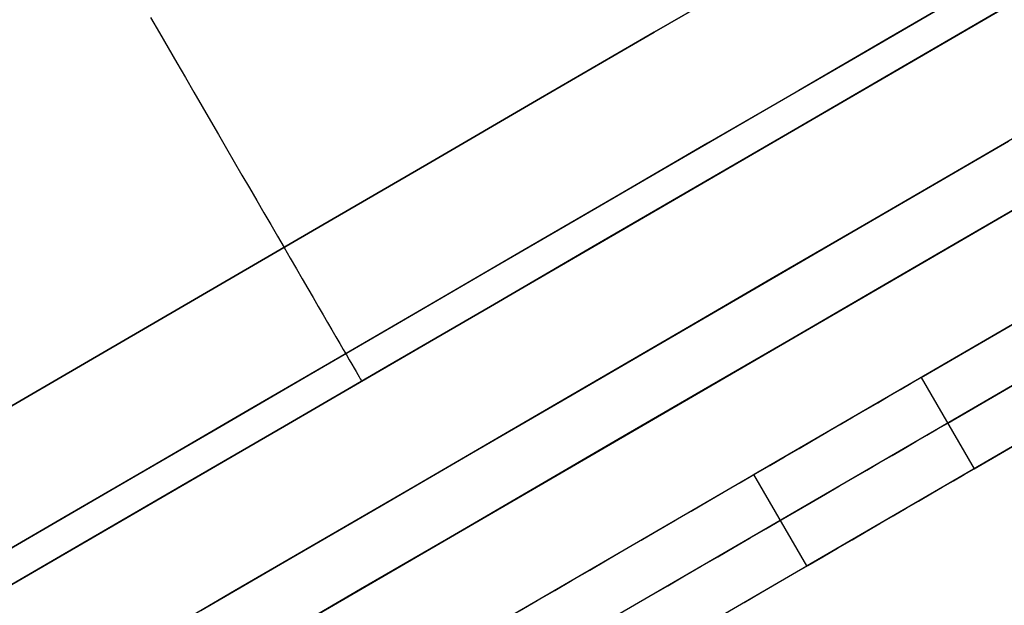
# Model space of a CAD drawing. Header units: millimetres. Extents: x -232 to 233, y -198 to 267.
# Tile 8 of 80: x -198.95 to -189.63, y -122.17 to -116.63. Entities that reach past the tile are written whole.
import ezdxf

# ---------------------------------------------------------------- set-up
doc = ezdxf.new("R2010")
doc.units = ezdxf.units.MM
doc.layers.add('Volume$Volume', color=7, linetype='Continuous', true_color=0x000000)

msp = doc.modelspace()

# ---------------------------------------------------------------- linework, layer by layer
at = {"layer": 'Volume$Volume'}
for p, q in [((-223.8163, -136.3753, 40.5502), (-167.6112, -103.7258, 40.5502)), ((-223.8163, -136.3753, 40.5502), (-167.6112, -103.7258, 40.5502)), ((-190.412, -120.0144, 37.4235), (-166.2239, -105.9635, 71.6868)), ((-190.412, -120.0144, 37.4235), (-166.2239, -105.9635, 71.6868)), ((-190.1609, -120.4467, 37.4235), (-165.9727, -106.3958, 71.6868)), ((-190.1609, -120.4467, 37.4235), (-165.9727, -106.3958, 71.6868)), ((-189.9097, -120.879, 37.4235), (-165.7216, -106.8282, 71.6868)), ((-189.9097, -120.879, 37.4235), (-165.7216, -106.8282, 71.6868)), ((-218.2959, -135.133, 40.5502), (-171.4251, -107.9058, 40.5502)), ((-218.2959, -135.133, 40.5502), (-171.4251, -107.9058, 40.5502)), ((-176.0497, -111.6713, 57.7681), (-191.9956, -120.9343, 57.7681)), ((-176.0497, -111.6713, 57.7681), (-191.9956, -120.9343, 57.7681)), ((-175.5474, -112.536, 57.7681), (-191.4933, -121.799, 57.7681)), ((-175.5474, -112.536, 57.7681), (-191.4933, -121.799, 57.7681)), ((-191.8689, -116.1234, 76.1943), (-192.9414, -116.7464, 76.3566)), ((-192.9414, -116.7464, 4.7438), (-191.8689, -116.1234, 4.9061)), ((-191.8689, -116.1234, 76.1943), (-192.9414, -116.7464, 76.3566)), ((-192.9414, -116.7464, 4.7438), (-191.8689, -116.1234, 4.9061)), ((-189.8629, -116.3033, 68.8128), (-190.7147, -116.7981, 69.0367)), ((-189.8629, -116.3033, 68.8128), (-190.7147, -116.7981, 69.0367)), ((-191.0363, -116.9849, 11.9885), (-190.182, -116.4887, 12.1995)), ((-191.0363, -116.9849, 11.9885), (-190.182, -116.4887, 12.1995)), ((-189.6643, -116.5364, 72.2883), (-190.6205, -117.0918, 72.512)), ((-190.6205, -117.0918, 8.5884), (-189.6643, -116.5364, 8.8121)), ((-189.6643, -116.5364, 72.2883), (-190.6205, -117.0918, 72.512)), ((-190.6205, -117.0918, 8.5884), (-189.6643, -116.5364, 8.8121)), ((-197.7143, -116.6067, 77.9456), (-197.6306, -116.7507, 77.908)), ((-197.7143, -116.6067, 3.1548), (-197.6306, -116.7507, 3.1924)), ((-197.7143, -116.6067, 77.9456), (-197.6306, -116.7507, 77.908)), ((-197.7143, -116.6067, 3.1548), (-197.6306, -116.7507, 3.1924)), ((-197.6306, -116.7507, 77.908), (-197.5477, -116.8935, 77.8648)), ((-197.6306, -116.7507, 3.1924), (-197.5477, -116.8935, 3.2356)), ((-197.6306, -116.7507, 77.908), (-197.5477, -116.8935, 77.8648)), ((-197.6306, -116.7507, 3.1924), (-197.5477, -116.8935, 3.2356)), ((-192.9414, -116.7464, 76.3566), (-194.0181, -117.3719, 76.4759)), ((-194.0181, -117.3719, 4.6245), (-192.9414, -116.7464, 4.7438)), ((-192.9414, -116.7464, 76.3566), (-194.0181, -117.3719, 76.4759)), ((-194.0181, -117.3719, 4.6245), (-192.9414, -116.7464, 4.7438)), ((-190.7147, -116.7981, 69.0367), (-191.5727, -117.2965, 69.2263)), ((-190.7147, -116.7981, 69.0367), (-191.5727, -117.2965, 69.2263)), ((-197.5477, -116.8935, 77.8648), (-197.4655, -117.035, 77.8159)), ((-197.5477, -116.8935, 3.2356), (-197.4655, -117.035, 3.2845)), ((-197.5477, -116.8935, 77.8648), (-197.4655, -117.035, 77.8159)), ((-197.5477, -116.8935, 3.2356), (-197.4655, -117.035, 3.2845)), ((-197.4655, -117.035, 77.8159), (-197.3842, -117.1749, 77.7615)), ((-197.4655, -117.035, 3.2845), (-197.3842, -117.1749, 3.3389)), ((-197.4655, -117.035, 77.8159), (-197.3842, -117.1749, 77.7615)), ((-197.4655, -117.035, 3.2845), (-197.3842, -117.1749, 3.3389)), ((-191.8964, -117.4845, 11.8119), (-191.0363, -116.9849, 11.9885)), ((-191.8964, -117.4845, 11.8119), (-191.0363, -116.9849, 11.9885)), ((-185.491, -117.1557, 72.0896), (-198.5031, -124.7145, 43.4404)), ((-185.491, -117.1557, 72.0896), (-198.5031, -124.7145, 43.4404)), ((-190.6205, -117.0918, 72.512), (-191.5827, -117.6508, 72.6971)), ((-191.5827, -117.6508, 8.4033), (-190.6205, -117.0918, 8.5884)), ((-190.6205, -117.0918, 72.512), (-191.5827, -117.6508, 72.6971)), ((-191.5827, -117.6508, 8.4033), (-190.6205, -117.0918, 8.5884)), ((-197.3842, -117.1749, 77.7615), (-197.3039, -117.3131, 77.7016)), ((-197.3842, -117.1749, 3.3389), (-197.3039, -117.3131, 3.3988)), ((-197.3842, -117.1749, 77.7615), (-197.3039, -117.3131, 77.7016)), ((-197.3842, -117.1749, 3.3389), (-197.3039, -117.3131, 3.3988)), ((-197.3039, -117.3131, 77.7016), (-197.2247, -117.4495, 77.6363)), ((-197.3039, -117.3131, 3.3988), (-197.2247, -117.4495, 3.4641)), ((-197.3039, -117.3131, 77.7016), (-197.2247, -117.4495, 77.6363)), ((-197.3039, -117.3131, 3.3988), (-197.2247, -117.4495, 3.4641)), ((-191.5727, -117.2965, 69.2263), (-192.4359, -117.798, 69.3813)), ((-191.5727, -117.2965, 69.2263), (-192.4359, -117.798, 69.3813)), ((-194.0181, -117.3719, 76.4759), (-195.0977, -117.999, 76.5518)), ((-195.0977, -117.999, 4.5486), (-194.0181, -117.3719, 4.6245)), ((-194.0181, -117.3719, 76.4759), (-195.0977, -117.999, 76.5518)), ((-195.0977, -117.999, 4.5486), (-194.0181, -117.3719, 4.6245)), ((-197.2247, -117.4495, 77.6363), (-197.1466, -117.5839, 77.5656)), ((-197.2247, -117.4495, 3.4641), (-197.1466, -117.5839, 3.5348)), ((-197.2247, -117.4495, 77.6363), (-197.1466, -117.5839, 77.5656)), ((-197.2247, -117.4495, 3.4641), (-197.1466, -117.5839, 3.5348)), ((-192.7612, -117.9869, 11.6699), (-191.8964, -117.4845, 11.8119)), ((-192.7612, -117.9869, 11.6699), (-191.8964, -117.4845, 11.8119)), ((-185.2398, -117.5881, 72.0896), (-198.252, -125.1468, 43.4404)), ((-185.2398, -117.5881, 72.0896), (-198.252, -125.1468, 43.4404)), ((-197.1466, -117.5839, 77.5656), (-197.0698, -117.7161, 77.4896)), ((-197.1466, -117.5839, 3.5348), (-197.0698, -117.7161, 3.6108)), ((-197.1466, -117.5839, 77.5656), (-197.0698, -117.7161, 77.4896)), ((-197.1466, -117.5839, 3.5348), (-197.0698, -117.7161, 3.6108)), ((-189.2734, -117.5964, 68.2439), (-190.108, -118.0812, 68.4633)), ((-189.2734, -117.5964, 68.2439), (-190.108, -118.0812, 68.4633)), ((-197.0698, -117.7161, 77.4896), (-196.9943, -117.846, 77.4085)), ((-197.0698, -117.7161, 3.6108), (-196.9943, -117.846, 3.6919)), ((-197.0698, -117.7161, 77.4896), (-196.9943, -117.846, 77.4085)), ((-197.0698, -117.7161, 3.6108), (-196.9943, -117.846, 3.6919)), ((-191.5827, -117.6508, 72.6971), (-192.55, -118.2127, 72.8436)), ((-192.55, -118.2127, 8.2568), (-191.5827, -117.6508, 8.4033)), ((-191.5827, -117.6508, 72.6971), (-192.55, -118.2127, 72.8436)), ((-192.55, -118.2127, 8.2568), (-191.5827, -117.6508, 8.4033)), ((-192.4359, -117.798, 69.3813), (-193.3032, -118.3018, 69.5015)), ((-192.4359, -117.798, 69.3813), (-193.3032, -118.3018, 69.5015)), ((-190.4231, -118.2643, 12.5634), (-189.5861, -117.778, 12.7702)), ((-190.4231, -118.2643, 12.5634), (-189.5861, -117.778, 12.7702)), ((-196.9943, -117.846, 77.4085), (-196.9203, -117.9735, 77.3223)), ((-196.9943, -117.846, 3.6919), (-196.9203, -117.9735, 3.7781)), ((-196.9943, -117.846, 77.4085), (-196.9203, -117.9735, 77.3223)), ((-196.9943, -117.846, 3.6919), (-196.9203, -117.9735, 3.7781)), ((-196.9203, -117.9735, 77.3223), (-196.8478, -118.0983, 77.2311)), ((-196.9203, -117.9735, 3.7781), (-196.8478, -118.0983, 3.8693)), ((-196.9203, -117.9735, 77.3223), (-196.8478, -118.0983, 77.2311)), ((-196.9203, -117.9735, 3.7781), (-196.8478, -118.0983, 3.8693)), ((-195.0977, -117.999, 76.5518), (-196.1789, -118.6271, 76.5844)), ((-196.1789, -118.6271, 4.516), (-195.0977, -117.999, 4.5486)), ((-195.0977, -117.999, 76.5518), (-196.1789, -118.6271, 76.5844)), ((-196.1789, -118.6271, 4.516), (-195.0977, -117.999, 4.5486)), ((-193.6298, -118.4915, 11.5627), (-192.7612, -117.9869, 11.6699)), ((-193.6298, -118.4915, 11.5627), (-192.7612, -117.9869, 11.6699)), ((-184.9887, -118.0204, 72.0896), (-198.0008, -125.5792, 43.4404)), ((-184.9887, -118.0204, 72.0896), (-198.0008, -125.5792, 43.4404)), ((-196.8478, -118.0983, 77.2311), (-196.7769, -118.2203, 77.1351)), ((-196.8478, -118.0983, 3.8693), (-196.7769, -118.2203, 3.9654)), ((-196.8478, -118.0983, 77.2311), (-196.7769, -118.2203, 77.1351)), ((-196.8478, -118.0983, 3.8693), (-196.7769, -118.2203, 3.9654)), ((-190.108, -118.0812, 68.4633), (-190.9488, -118.5696, 68.649)), ((-190.108, -118.0812, 68.4633), (-190.9488, -118.5696, 68.649)), ((-196.7769, -118.2203, 77.1351), (-196.7077, -118.3394, 77.0342)), ((-196.7769, -118.2203, 3.9654), (-196.7077, -118.3394, 4.0662)), ((-196.7769, -118.2203, 77.1351), (-196.7077, -118.3394, 77.0342)), ((-196.7769, -118.2203, 3.9654), (-196.7077, -118.3394, 4.0662)), ((-192.55, -118.2127, 72.8436), (-193.521, -118.7768, 72.9511)), ((-193.521, -118.7768, 8.1493), (-192.55, -118.2127, 8.2568)), ((-192.55, -118.2127, 72.8436), (-193.521, -118.7768, 72.9511)), ((-193.521, -118.7768, 8.1493), (-192.55, -118.2127, 8.2568)), ((-191.2659, -118.7538, 12.3903), (-190.4231, -118.2643, 12.5634)), ((-191.2659, -118.7538, 12.3903), (-190.4231, -118.2643, 12.5634)), ((-189.2708, -118.2723, 66.8705), (-190.0641, -118.7331, 67.079)), ((-189.2708, -118.2723, 66.8705), (-190.0641, -118.7331, 67.079)), ((-196.7077, -118.3394, 77.0342), (-196.6403, -118.4555, 76.9288)), ((-196.7077, -118.3394, 4.0662), (-196.6403, -118.4555, 4.1716)), ((-196.7077, -118.3394, 77.0342), (-196.6403, -118.4555, 76.9288)), ((-196.7077, -118.3394, 4.0662), (-196.6403, -118.4555, 4.1716)), ((-193.3032, -118.3018, 69.5015), (-194.1736, -118.8074, 69.5869)), ((-193.3032, -118.3018, 69.5015), (-194.1736, -118.8074, 69.5869)), ((-196.6403, -118.4555, 76.9288), (-196.5747, -118.5684, 76.8188)), ((-196.6403, -118.4555, 4.1716), (-196.5747, -118.5684, 4.2816)), ((-196.6403, -118.4555, 76.9288), (-196.5747, -118.5684, 76.8188)), ((-196.6403, -118.4555, 4.1716), (-196.5747, -118.5684, 4.2816)), ((-190.3635, -118.9071, 13.9513), (-189.568, -118.445, 14.1478)), ((-190.3635, -118.9071, 13.9513), (-189.568, -118.445, 14.1478)), ((-194.5011, -118.9976, 11.4905), (-193.6298, -118.4915, 11.5627)), ((-194.5011, -118.9976, 11.4905), (-193.6298, -118.4915, 11.5627)), ((-196.1789, -118.6271, 76.5844), (-197.2605, -119.2554, 76.5735)), ((-197.2605, -119.2554, 4.5269), (-196.1789, -118.6271, 4.516)), ((-196.1789, -118.6271, 76.5844), (-197.2605, -119.2554, 76.5735)), ((-197.2605, -119.2554, 4.5269), (-196.1789, -118.6271, 4.516)), ((-196.5747, -118.5684, 76.8188), (-196.511, -118.678, 76.7044)), ((-196.5747, -118.5684, 4.2816), (-196.511, -118.678, 4.396)), ((-196.5747, -118.5684, 76.8188), (-196.511, -118.678, 76.7044)), ((-196.5747, -118.5684, 4.2816), (-196.511, -118.678, 4.396)), ((-190.9488, -118.5696, 68.649), (-191.7946, -119.0609, 68.8009)), ((-190.9488, -118.5696, 68.649), (-191.7946, -119.0609, 68.8009)), ((-196.511, -118.678, 76.7044), (-196.4494, -118.7842, 76.5857)), ((-196.511, -118.678, 4.396), (-196.4494, -118.7842, 4.5147)), ((-196.511, -118.678, 76.7044), (-196.4494, -118.7842, 76.5857)), ((-196.511, -118.678, 4.396), (-196.4494, -118.7842, 4.5147)), ((-190.0641, -118.7331, 67.079), (-190.8631, -119.1973, 67.2556)), ((-190.0641, -118.7331, 67.079), (-190.8631, -119.1973, 67.2556)), ((-196.4494, -118.7842, 76.5857), (-196.3898, -118.8868, 76.463)), ((-196.4494, -118.7842, 4.5147), (-196.3898, -118.8868, 4.6374)), ((-196.4494, -118.7842, 76.5857), (-196.3898, -118.8868, 76.463)), ((-196.4494, -118.7842, 4.5147), (-196.3898, -118.8868, 4.6374)), ((-194.1736, -118.8074, 69.5869), (-195.046, -119.3142, 69.6373)), ((-194.1736, -118.8074, 69.5869), (-195.046, -119.3142, 69.6373)), ((-193.521, -118.7768, 72.9511), (-194.4947, -119.3424, 73.0196)), ((-194.4947, -119.3424, 8.0808), (-193.521, -118.7768, 8.1493)), ((-193.521, -118.7768, 72.9511), (-194.4947, -119.3424, 73.0196)), ((-194.4947, -119.3424, 8.0808), (-193.521, -118.7768, 8.1493)), ((-192.1133, -119.2461, 12.2512), (-191.2659, -118.7538, 12.3903)), ((-192.1133, -119.2461, 12.2512), (-191.2659, -118.7538, 12.3903)), ((-196.3898, -118.8868, 76.463), (-196.3323, -118.9857, 76.3362)), ((-196.3898, -118.8868, 4.6374), (-196.3323, -118.9857, 4.7642)), ((-196.3898, -118.8868, 76.463), (-196.3323, -118.9857, 76.3362)), ((-196.3898, -118.8868, 4.6374), (-196.3323, -118.9857, 4.7642)), ((-191.1645, -119.3724, 13.7869), (-190.3635, -118.9071, 13.9513)), ((-191.1645, -119.3724, 13.7869), (-190.3635, -118.9071, 13.9513)), ((-196.3323, -118.9857, 76.3362), (-196.2771, -119.0808, 76.2056)), ((-196.3323, -118.9857, 4.7642), (-196.2771, -119.0808, 4.8948)), ((-196.3323, -118.9857, 76.3362), (-196.2771, -119.0808, 76.2056)), ((-196.3323, -118.9857, 4.7642), (-196.2771, -119.0808, 4.8948)), ((-195.374, -119.5047, 11.4532), (-194.5011, -118.9976, 11.4905)), ((-195.374, -119.5047, 11.4532), (-194.5011, -118.9976, 11.4905)), ((-196.2771, -119.0808, 76.2056), (-196.2241, -119.172, 76.0714)), ((-196.2771, -119.0808, 4.8948), (-196.2241, -119.172, 5.029)), ((-196.2771, -119.0808, 76.2056), (-196.2241, -119.172, 76.0714)), ((-196.2771, -119.0808, 4.8948), (-196.2241, -119.172, 5.029)), ((-191.7946, -119.0609, 68.8009), (-192.6444, -119.5546, 68.9188)), ((-191.7946, -119.0609, 68.8009), (-192.6444, -119.5546, 68.9188)), ((-196.2241, -119.172, 76.0714), (-196.1734, -119.2592, 75.9336)), ((-196.2241, -119.172, 5.029), (-196.1734, -119.2592, 5.1668)), ((-196.2241, -119.172, 76.0714), (-196.1734, -119.2592, 75.9336)), ((-196.2241, -119.172, 5.029), (-196.1734, -119.2592, 5.1668)), ((-190.8631, -119.1973, 67.2556), (-191.667, -119.6643, 67.3999)), ((-190.8631, -119.1973, 67.2556), (-191.667, -119.6643, 67.3999)), ((-197.2605, -119.2554, 76.5735), (-198.3411, -119.8831, 76.5193)), ((-198.3411, -119.8831, 4.5811), (-197.2605, -119.2554, 4.5269)), ((-197.2605, -119.2554, 76.5735), (-198.3411, -119.8831, 76.5193)), ((-198.3411, -119.8831, 4.5811), (-197.2605, -119.2554, 4.5269)), ((-196.1734, -119.2592, 75.9336), (-196.1252, -119.3423, 75.7925)), ((-196.1734, -119.2592, 5.1668), (-196.1252, -119.3423, 5.3079)), ((-196.1734, -119.2592, 75.9336), (-196.1252, -119.3423, 75.7925)), ((-196.1734, -119.2592, 5.1668), (-196.1252, -119.3423, 5.3079)), ((-192.9644, -119.7405, 12.1462), (-192.1133, -119.2461, 12.2512)), ((-192.9644, -119.7405, 12.1462), (-192.1133, -119.2461, 12.2512)), ((-196.1252, -119.3423, 75.7925), (-196.0794, -119.4211, 75.6481)), ((-196.1252, -119.3423, 5.3079), (-196.0794, -119.4211, 5.4523)), ((-196.1252, -119.3423, 75.7925), (-196.0794, -119.4211, 75.6481)), ((-196.1252, -119.3423, 5.3079), (-196.0794, -119.4211, 5.4523)), ((-195.046, -119.3142, 69.6373), (-195.9195, -119.8216, 69.6527)), ((-195.046, -119.3142, 69.6373), (-195.9195, -119.8216, 69.6527)), ((-194.4947, -119.3424, 73.0196), (-195.4699, -119.9088, 73.049)), ((-195.4699, -119.9088, 8.0514), (-194.4947, -119.3424, 8.0808)), ((-194.4947, -119.3424, 73.0196), (-195.4699, -119.9088, 73.049)), ((-195.4699, -119.9088, 8.0514), (-194.4947, -119.3424, 8.0808)), ((-191.9699, -119.8402, 13.6546), (-191.1645, -119.3724, 13.7869)), ((-191.9699, -119.8402, 13.6546), (-191.1645, -119.3724, 13.7869)), ((-196.0794, -119.4211, 75.6481), (-196.0361, -119.4956, 75.5008)), ((-196.0794, -119.4211, 5.4523), (-196.0361, -119.4956, 5.5997)), ((-196.0794, -119.4211, 75.6481), (-196.0361, -119.4956, 75.5008)), ((-196.0794, -119.4211, 5.4523), (-196.0361, -119.4956, 5.5997)), ((-196.0361, -119.4956, 75.5008), (-195.9953, -119.5658, 75.3505)), ((-196.0361, -119.4956, 5.5997), (-195.9953, -119.5658, 5.7499)), ((-196.0361, -119.4956, 75.5008), (-195.9953, -119.5658, 75.3505)), ((-196.0361, -119.4956, 5.5997), (-195.9953, -119.5658, 5.7499)), ((-196.2475, -120.0121, 11.451), (-195.374, -119.5047, 11.4532)), ((-196.2475, -120.0121, 11.451), (-195.374, -119.5047, 11.4532)), ((-195.9953, -119.5658, 75.3505), (-195.9572, -119.6315, 75.1976)), ((-195.9953, -119.5658, 5.7499), (-195.9572, -119.6315, 5.9028)), ((-195.9953, -119.5658, 75.3505), (-195.9572, -119.6315, 75.1976)), ((-195.9953, -119.5658, 5.7499), (-195.9572, -119.6315, 5.9028)), ((-192.6444, -119.5546, 68.9188), (-193.4973, -120.05, 69.0025)), ((-192.6444, -119.5546, 68.9188), (-193.4973, -120.05, 69.0025)), ((-195.9572, -119.6315, 75.1976), (-195.9217, -119.6926, 75.0422)), ((-195.9572, -119.6315, 5.9028), (-195.9217, -119.6926, 6.0582)), ((-195.9572, -119.6315, 75.1976), (-195.9217, -119.6926, 75.0422)), ((-195.9572, -119.6315, 5.9028), (-195.9217, -119.6926, 6.0582)), ((-191.667, -119.6643, 67.3999), (-192.4747, -120.1334, 67.5119)), ((-191.667, -119.6643, 67.3999), (-192.4747, -120.1334, 67.5119)), ((-195.9217, -119.6926, 75.0422), (-195.8889, -119.7491, 74.8845)), ((-195.9217, -119.6926, 6.0582), (-195.8889, -119.7491, 6.2159)), ((-195.9217, -119.6926, 75.0422), (-195.8889, -119.7491, 74.8845)), ((-195.9217, -119.6926, 6.0582), (-195.8889, -119.7491, 6.2159)), ((-195.8889, -119.7491, 74.8845), (-195.8588, -119.8009, 74.7246)), ((-195.8889, -119.7491, 6.2159), (-195.8588, -119.8009, 6.3758)), ((-195.8889, -119.7491, 74.8845), (-195.8588, -119.8009, 74.7246)), ((-195.8889, -119.7491, 6.2159), (-195.8588, -119.8009, 6.3758)), ((-193.8182, -120.2364, 12.0754), (-192.9644, -119.7405, 12.1462)), ((-193.8182, -120.2364, 12.0754), (-192.9644, -119.7405, 12.1462)), ((-195.9195, -119.8216, 69.6527), (-196.7928, -120.3289, 69.633)), ((-195.9195, -119.8216, 69.6527), (-196.7928, -120.3289, 69.633)), ((-195.8588, -119.8009, 74.7246), (-195.8314, -119.8479, 74.5628)), ((-195.8588, -119.8009, 6.3758), (-195.8314, -119.8479, 6.5376)), ((-195.8588, -119.8009, 74.7246), (-195.8314, -119.8479, 74.5628)), ((-195.8588, -119.8009, 6.3758), (-195.8314, -119.8479, 6.5376)), ((-195.8314, -119.8479, 74.5628), (-195.8069, -119.8902, 74.3992)), ((-195.8314, -119.8479, 6.5376), (-195.8069, -119.8902, 6.7012)), ((-195.8314, -119.8479, 74.5628), (-195.8069, -119.8902, 74.3992)), ((-195.8314, -119.8479, 6.5376), (-195.8069, -119.8902, 6.7012)), ((-192.7788, -120.3101, 13.5548), (-191.9699, -119.8402, 13.6546)), ((-192.7788, -120.3101, 13.5548), (-191.9699, -119.8402, 13.6546)), ((-198.3411, -119.8831, 76.5193), (-199.4194, -120.5095, 76.4217)), ((-199.4194, -120.5095, 4.6787), (-198.3411, -119.8831, 4.5811)), ((-198.3411, -119.8831, 76.5193), (-199.4194, -120.5095, 76.4217)), ((-199.4194, -120.5095, 4.6787), (-198.3411, -119.8831, 4.5811)), ((-195.4699, -119.9088, 73.049), (-196.4453, -120.4755, 73.0392)), ((-196.4453, -120.4755, 8.0612), (-195.4699, -119.9088, 8.0514)), ((-195.4699, -119.9088, 73.049), (-196.4453, -120.4755, 73.0392)), ((-196.4453, -120.4755, 8.0612), (-195.4699, -119.9088, 8.0514)), ((-195.8069, -119.8902, 74.3992), (-195.7852, -119.9276, 74.234)), ((-195.8069, -119.8902, 6.7012), (-195.7852, -119.9276, 6.8664)), ((-195.8069, -119.8902, 74.3992), (-195.7852, -119.9276, 74.234)), ((-195.8069, -119.8902, 6.7012), (-195.7852, -119.9276, 6.8664)), ((-195.7852, -119.9276, 74.234), (-195.7663, -119.9601, 74.0675)), ((-195.7852, -119.9276, 6.8664), (-195.7663, -119.9601, 7.0329)), ((-195.7852, -119.9276, 74.234), (-195.7663, -119.9601, 74.0675)), ((-195.7852, -119.9276, 6.8664), (-195.7663, -119.9601, 7.0329)), ((-195.7663, -119.9601, 74.0675), (-195.7503, -119.9877, 73.8998)), ((-195.7663, -119.9601, 7.0329), (-195.7503, -119.9877, 7.2007)), ((-195.7663, -119.9601, 74.0675), (-195.7503, -119.9877, 73.8998)), ((-195.7663, -119.9601, 7.0329), (-195.7503, -119.9877, 7.2007)), ((-197.1206, -120.5193, 11.4839), (-196.2475, -120.0121, 11.451)), ((-197.1206, -120.5193, 11.4839), (-196.2475, -120.0121, 11.451)), ((-195.7503, -119.9877, 73.8998), (-195.7372, -120.0102, 73.731)), ((-195.7503, -119.9877, 7.2007), (-195.7372, -120.0102, 7.3694)), ((-195.7503, -119.9877, 73.8998), (-195.7372, -120.0102, 73.731)), ((-195.7503, -119.9877, 7.2007), (-195.7372, -120.0102, 7.3694)), ((-195.7372, -120.0102, 73.731), (-195.7269, -120.0279, 73.5615)), ((-195.7372, -120.0102, 7.3694), (-195.7269, -120.0279, 7.5389)), ((-195.7372, -120.0102, 73.731), (-195.7269, -120.0279, 73.5615)), ((-195.7372, -120.0102, 7.3694), (-195.7269, -120.0279, 7.5389)), ((-195.7269, -120.0279, 73.5615), (-195.7196, -120.0404, 73.3914)), ((-195.7269, -120.0279, 7.5389), (-195.7196, -120.0404, 7.709)), ((-195.7269, -120.0279, 73.5615), (-195.7196, -120.0404, 73.3914)), ((-195.7269, -120.0279, 7.5389), (-195.7196, -120.0404, 7.709)), ((-195.7196, -120.0404, 73.3914), (-195.7152, -120.048, 73.2209)), ((-195.7196, -120.0404, 7.709), (-195.7152, -120.048, 7.8795)), ((-195.7196, -120.0404, 73.3914), (-195.7152, -120.048, 73.2209)), ((-195.7196, -120.0404, 7.709), (-195.7152, -120.048, 7.8795)), ((-195.7152, -120.048, 73.2209), (-195.7138, -120.0505, 73.0502)), ((-195.7152, -120.048, 7.8795), (-195.7138, -120.0505, 8.0502)), ((-195.7152, -120.048, 73.2209), (-195.7138, -120.0505, 73.0502)), ((-195.7152, -120.048, 7.8795), (-195.7138, -120.0505, 8.0502)), ((-195.7138, -120.0505, 8.0502), (-195.7138, -120.0505, 73.0502)), ((-195.7138, -120.0505, 8.0502), (-195.7138, -120.0505, 73.0502)), ((-193.4973, -120.05, 69.0025), (-194.3522, -120.5466, 69.0518)), ((-193.4973, -120.05, 69.0025), (-194.3522, -120.5466, 69.0518)), ((-190.5083, -120.0703, 37.2656), (-190.412, -120.0144, 37.4235)), ((-190.5083, -120.0703, 37.2656), (-190.412, -120.0144, 37.4235)), ((-190.412, -120.0144, 37.4235), (-189.9097, -120.879, 37.4235)), ((-190.412, -120.0144, 37.4235), (-189.9097, -120.879, 37.4235)), ((-192.4747, -120.1334, 67.5119), (-193.2853, -120.6043, 67.5914)), ((-192.4747, -120.1334, 67.5119), (-193.2853, -120.6043, 67.5914)), ((-190.7148, -120.1902, 36.9618), (-190.6093, -120.1289, 37.1116)), ((-190.7148, -120.1902, 36.9618), (-190.6093, -120.1289, 37.1116)), ((-190.6093, -120.1289, 37.1116), (-190.5083, -120.0703, 37.2656)), ((-190.6093, -120.1289, 37.1116), (-190.5083, -120.0703, 37.2656)), ((-194.6735, -120.7333, 12.0389), (-193.8182, -120.2364, 12.0754)), ((-194.6735, -120.7333, 12.0389), (-193.8182, -120.2364, 12.0754)), ((-190.8247, -120.2541, 36.8163), (-190.7148, -120.1902, 36.9618)), ((-190.8247, -120.2541, 36.8163), (-190.7148, -120.1902, 36.9618)), ((-196.7928, -120.3289, 69.633), (-197.665, -120.8356, 69.5782)), ((-196.7928, -120.3289, 69.633), (-197.665, -120.8356, 69.5782)), ((-193.5902, -120.7815, 13.4875), (-192.7788, -120.3101, 13.5548)), ((-193.5902, -120.7815, 13.4875), (-192.7788, -120.3101, 13.5548)), ((-191.0574, -120.3893, 36.539), (-190.939, -120.3205, 36.6753)), ((-191.0574, -120.3893, 36.539), (-190.939, -120.3205, 36.6753)), ((-190.939, -120.3205, 36.6753), (-190.8247, -120.2541, 36.8163)), ((-190.939, -120.3205, 36.6753), (-190.8247, -120.2541, 36.8163)), ((-191.1799, -120.4604, 36.4075), (-191.0574, -120.3893, 36.539)), ((-191.1799, -120.4604, 36.4075), (-191.0574, -120.3893, 36.539)), ((-197.9921, -121.0256, 11.5518), (-197.1206, -120.5193, 11.4839)), ((-197.9921, -121.0256, 11.5518), (-197.1206, -120.5193, 11.4839)), ((-196.4453, -120.4755, 73.0392), (-197.4199, -121.0416, 72.9903)), ((-197.4199, -121.0416, 8.1102), (-196.4453, -120.4755, 8.0612)), ((-196.4453, -120.4755, 73.0392), (-197.4199, -121.0416, 72.9903)), ((-197.4199, -121.0416, 8.1102), (-196.4453, -120.4755, 8.0612)), ((-191.3062, -120.5338, 36.281), (-191.1799, -120.4604, 36.4075)), ((-191.3062, -120.5338, 36.281), (-191.1799, -120.4604, 36.4075)), ((-190.3581, -120.5613, 37.1116), (-190.2571, -120.5026, 37.2656)), ((-190.3581, -120.5613, 37.1116), (-190.2571, -120.5026, 37.2656)), ((-190.2571, -120.5026, 37.2656), (-190.1609, -120.4467, 37.4235)), ((-190.2571, -120.5026, 37.2656), (-190.1609, -120.4467, 37.4235)), ((-194.3522, -120.5466, 69.0518), (-195.208, -121.0438, 69.0669)), ((-194.3522, -120.5466, 69.0518), (-195.208, -121.0438, 69.0669)), ((-193.2853, -120.6043, 67.5914), (-194.0977, -121.0763, 67.6384)), ((-193.2853, -120.6043, 67.5914), (-194.0977, -121.0763, 67.6384)), ((-191.5699, -120.6869, 36.0436), (-191.4363, -120.6093, 36.1597)), ((-191.5699, -120.6869, 36.0436), (-191.4363, -120.6093, 36.1597)), ((-191.4363, -120.6093, 36.1597), (-191.3062, -120.5338, 36.281)), ((-191.4363, -120.6093, 36.1597), (-191.3062, -120.5338, 36.281)), ((-190.4636, -120.6226, 36.9618), (-190.3581, -120.5613, 37.1116)), ((-190.4636, -120.6226, 36.9618), (-190.3581, -120.5613, 37.1116)), ((-191.7069, -120.7665, 35.933), (-191.5699, -120.6869, 36.0436)), ((-191.7069, -120.7665, 35.933), (-191.5699, -120.6869, 36.0436)), ((-190.6879, -120.7528, 36.6753), (-190.5736, -120.6865, 36.8163)), ((-190.6879, -120.7528, 36.6753), (-190.5736, -120.6865, 36.8163)), ((-190.5736, -120.6865, 36.8163), (-190.4636, -120.6226, 36.9618)), ((-190.5736, -120.6865, 36.8163), (-190.4636, -120.6226, 36.9618)), ((-195.5295, -121.2305, 12.0368), (-194.6735, -120.7333, 12.0389)), ((-195.5295, -121.2305, 12.0368), (-194.6735, -120.7333, 12.0389)), ((-194.4032, -121.2537, 13.4528), (-193.5902, -120.7815, 13.4875)), ((-194.4032, -121.2537, 13.4528), (-193.5902, -120.7815, 13.4875)), ((-191.8471, -120.848, 35.828), (-191.7069, -120.7665, 35.933)), ((-191.8471, -120.848, 35.828), (-191.7069, -120.7665, 35.933)), ((-190.8063, -120.8216, 36.539), (-190.6879, -120.7528, 36.6753)), ((-190.8063, -120.8216, 36.539), (-190.6879, -120.7528, 36.6753)), ((-197.665, -120.8356, 69.5782), (-198.5351, -121.341, 69.4885)), ((-197.665, -120.8356, 69.5782), (-198.5351, -121.341, 69.4885)), ((-191.9905, -120.9313, 35.7287), (-191.8471, -120.848, 35.828)), ((-191.9905, -120.9313, 35.7287), (-191.8471, -120.848, 35.828)), ((-191.0551, -120.9661, 36.281), (-190.9287, -120.8928, 36.4075)), ((-191.0551, -120.9661, 36.281), (-190.9287, -120.8928, 36.4075)), ((-190.9287, -120.8928, 36.4075), (-190.8063, -120.8216, 36.539)), ((-190.9287, -120.8928, 36.4075), (-190.8063, -120.8216, 36.539)), ((-190.006, -120.935, 37.2656), (-189.9097, -120.879, 37.4235)), ((-190.006, -120.935, 37.2656), (-189.9097, -120.879, 37.4235)), ((-192.1367, -121.0162, 35.6351), (-191.9905, -120.9313, 35.7287)), ((-192.1367, -121.0162, 35.6351), (-191.9905, -120.9313, 35.7287)), ((-191.4947, -121.7998, 57.765), (-191.997, -120.9351, 57.765)), ((-191.4947, -121.7998, 57.765), (-191.997, -120.9351, 57.765)), ((-191.1851, -121.0417, 36.1597), (-191.0551, -120.9661, 36.281)), ((-191.1851, -121.0417, 36.1597), (-191.0551, -120.9661, 36.281)), ((-190.107, -120.9936, 37.1116), (-190.006, -120.935, 37.2656)), ((-190.107, -120.9936, 37.1116), (-190.006, -120.935, 37.2656)), ((-198.8611, -121.5304, 11.6547), (-197.9921, -121.0256, 11.5518)), ((-198.8611, -121.5304, 11.6547), (-197.9921, -121.0256, 11.5518)), ((-197.4199, -121.0416, 72.9903), (-198.3924, -121.6066, 72.9022)), ((-198.3924, -121.6066, 8.1982), (-197.4199, -121.0416, 8.1102)), ((-197.4199, -121.0416, 72.9903), (-198.3924, -121.6066, 72.9022)), ((-198.3924, -121.6066, 8.1982), (-197.4199, -121.0416, 8.1102)), ((-195.208, -121.0438, 69.0669), (-196.0638, -121.5409, 69.0476)), ((-195.208, -121.0438, 69.0669), (-196.0638, -121.5409, 69.0476)), ((-194.0977, -121.0763, 67.6384), (-194.9111, -121.5488, 67.6527)), ((-194.0977, -121.0763, 67.6384), (-194.9111, -121.5488, 67.6527)), ((-192.2856, -121.1027, 35.5475), (-192.1367, -121.0162, 35.6351)), ((-192.2856, -121.1027, 35.5475), (-192.1367, -121.0162, 35.6351)), ((-191.3187, -121.1193, 36.0436), (-191.1851, -121.0417, 36.1597)), ((-191.3187, -121.1193, 36.0436), (-191.1851, -121.0417, 36.1597)), ((-190.3224, -121.1188, 36.8163), (-190.2125, -121.0549, 36.9618)), ((-190.3224, -121.1188, 36.8163), (-190.2125, -121.0549, 36.9618)), ((-190.2125, -121.0549, 36.9618), (-190.107, -120.9936, 37.1116)), ((-190.2125, -121.0549, 36.9618), (-190.107, -120.9936, 37.1116)), ((-192.4371, -121.1907, 35.466), (-192.2856, -121.1027, 35.5475)), ((-192.4371, -121.1907, 35.466), (-192.2856, -121.1027, 35.5475)), ((-191.4557, -121.1989, 35.933), (-191.3187, -121.1193, 36.0436)), ((-191.4557, -121.1989, 35.933), (-191.3187, -121.1193, 36.0436)), ((-190.4367, -121.1852, 36.6753), (-190.3224, -121.1188, 36.8163)), ((-190.4367, -121.1852, 36.6753), (-190.3224, -121.1188, 36.8163)), ((-196.3849, -121.7275, 12.069), (-195.5295, -121.2305, 12.0368)), ((-196.3849, -121.7275, 12.069), (-195.5295, -121.2305, 12.0368)), ((-195.2166, -121.7262, 13.4508), (-194.4032, -121.2537, 13.4528)), ((-195.2166, -121.7262, 13.4508), (-194.4032, -121.2537, 13.4528)), ((-192.5909, -121.2801, 35.3906), (-192.4371, -121.1907, 35.466)), ((-192.5909, -121.2801, 35.3906), (-192.4371, -121.1907, 35.466)), ((-191.596, -121.2804, 35.828), (-191.4557, -121.1989, 35.933)), ((-191.596, -121.2804, 35.828), (-191.4557, -121.1989, 35.933)), ((-190.6776, -121.3251, 36.4075), (-190.5551, -121.254, 36.539)), ((-190.6776, -121.3251, 36.4075), (-190.5551, -121.254, 36.539)), ((-190.5551, -121.254, 36.539), (-190.4367, -121.1852, 36.6753)), ((-190.5551, -121.254, 36.539), (-190.4367, -121.1852, 36.6753)), ((-198.5351, -121.341, 69.4885), (-199.402, -121.8445, 69.3639)), ((-198.5351, -121.341, 69.4885), (-199.402, -121.8445, 69.3639)), ((-192.7469, -121.3707, 35.3213), (-192.5909, -121.2801, 35.3906)), ((-192.7469, -121.3707, 35.3213), (-192.5909, -121.2801, 35.3906)), ((-191.8855, -121.4486, 35.6351), (-191.7393, -121.3636, 35.7287)), ((-191.8855, -121.4486, 35.6351), (-191.7393, -121.3636, 35.7287)), ((-191.7393, -121.3636, 35.7287), (-191.596, -121.2804, 35.828)), ((-191.7393, -121.3636, 35.7287), (-191.596, -121.2804, 35.828)), ((-190.8039, -121.3985, 36.281), (-190.6776, -121.3251, 36.4075)), ((-190.8039, -121.3985, 36.281), (-190.6776, -121.3251, 36.4075)), ((-192.9049, -121.4625, 35.2584), (-192.7469, -121.3707, 35.3213)), ((-192.9049, -121.4625, 35.2584), (-192.7469, -121.3707, 35.3213)), ((-192.0345, -121.5351, 35.5475), (-191.8855, -121.4486, 35.6351)), ((-192.0345, -121.5351, 35.5475), (-191.8855, -121.4486, 35.6351)), ((-190.934, -121.474, 36.1597), (-190.8039, -121.3985, 36.281)), ((-190.934, -121.474, 36.1597), (-190.8039, -121.3985, 36.281)), ((-199.7265, -122.033, 11.7923), (-198.8611, -121.5304, 11.6547)), ((-199.7265, -122.033, 11.7923), (-198.8611, -121.5304, 11.6547)), ((-196.0638, -121.5409, 69.0476), (-196.9185, -122.0374, 68.9939)), ((-196.0638, -121.5409, 69.0476), (-196.9185, -122.0374, 68.9939)), ((-194.9111, -121.5488, 67.6527), (-195.7245, -122.0212, 67.6343)), ((-194.9111, -121.5488, 67.6527), (-195.7245, -122.0212, 67.6343)), ((-194.8605, -121.5194, 13.4477), (-194.8605, -121.5194, 67.6527)), ((-194.8605, -121.5194, 13.4477), (-194.8605, -121.5194, 67.6527)), ((-193.0647, -121.5553, 35.2019), (-192.9049, -121.4625, 35.2584)), ((-193.0647, -121.5553, 35.2019), (-192.9049, -121.4625, 35.2584)), ((-192.1859, -121.6231, 35.466), (-192.0345, -121.5351, 35.5475)), ((-192.1859, -121.6231, 35.466), (-192.0345, -121.5351, 35.5475)), ((-191.0676, -121.5516, 36.0436), (-190.934, -121.474, 36.1597)), ((-191.0676, -121.5516, 36.0436), (-190.934, -121.474, 36.1597)), ((-198.3924, -121.6066, 72.9022), (-199.3617, -122.1696, 72.7752)), ((-199.3617, -122.1696, 8.3252), (-198.3924, -121.6066, 8.1982)), ((-198.3924, -121.6066, 72.9022), (-199.3617, -122.1696, 72.7752)), ((-199.3617, -122.1696, 8.3252), (-198.3924, -121.6066, 8.1982)), ((-193.2261, -121.649, 35.1519), (-193.0647, -121.5553, 35.2019)), ((-193.2261, -121.649, 35.1519), (-193.0647, -121.5553, 35.2019)), ((-192.3398, -121.7124, 35.3906), (-192.1859, -121.6231, 35.466)), ((-192.3398, -121.7124, 35.3906), (-192.1859, -121.6231, 35.466)), ((-191.3448, -121.7127, 35.828), (-191.2046, -121.6312, 35.933)), ((-191.3448, -121.7127, 35.828), (-191.2046, -121.6312, 35.933)), ((-191.2046, -121.6312, 35.933), (-191.0676, -121.5516, 36.0436)), ((-191.2046, -121.6312, 35.933), (-191.0676, -121.5516, 36.0436)), ((-197.2389, -122.2236, 12.1355), (-196.3849, -121.7275, 12.069)), ((-197.2389, -122.2236, 12.1355), (-196.3849, -121.7275, 12.069)), ((-196.0297, -122.1986, 13.4814), (-195.2166, -121.7262, 13.4508)), ((-196.0297, -122.1986, 13.4814), (-195.2166, -121.7262, 13.4508)), ((-193.3889, -121.7436, 35.1083), (-193.2261, -121.649, 35.1519)), ((-193.3889, -121.7436, 35.1083), (-193.2261, -121.649, 35.1519)), ((-192.4958, -121.803, 35.3213), (-192.3398, -121.7124, 35.3906)), ((-192.4958, -121.803, 35.3213), (-192.3398, -121.7124, 35.3906)), ((-191.4882, -121.796, 35.7287), (-191.3448, -121.7127, 35.828)), ((-191.4882, -121.796, 35.7287), (-191.3448, -121.7127, 35.828)), ((-193.5529, -121.8389, 35.0713), (-193.3889, -121.7436, 35.1083)), ((-193.5529, -121.8389, 35.0713), (-193.3889, -121.7436, 35.1083)), ((-192.6538, -121.8948, 35.2584), (-192.4958, -121.803, 35.3213)), ((-192.6538, -121.8948, 35.2584), (-192.4958, -121.803, 35.3213)), ((-191.6344, -121.8809, 35.6351), (-191.4882, -121.796, 35.7287)), ((-191.6344, -121.8809, 35.6351), (-191.4882, -121.796, 35.7287)), ((-193.7179, -121.9347, 35.0409), (-193.5529, -121.8389, 35.0713)), ((-193.7179, -121.9347, 35.0409), (-193.5529, -121.8389, 35.0713)), ((-192.8136, -121.9876, 35.2019), (-192.6538, -121.8948, 35.2584)), ((-192.8136, -121.9876, 35.2019), (-192.6538, -121.8948, 35.2584)), ((-191.7833, -121.9674, 35.5475), (-191.6344, -121.8809, 35.6351)), ((-191.7833, -121.9674, 35.5475), (-191.6344, -121.8809, 35.6351)), ((-193.8837, -122.0311, 35.0172), (-193.7179, -121.9347, 35.0409)), ((-193.8837, -122.0311, 35.0172), (-193.7179, -121.9347, 35.0409)), ((-192.9749, -122.0814, 35.1519), (-192.8136, -121.9876, 35.2019)), ((-192.9749, -122.0814, 35.1519), (-192.8136, -121.9876, 35.2019)), ((-191.9348, -122.0554, 35.466), (-191.7833, -121.9674, 35.5475)), ((-191.9348, -122.0554, 35.466), (-191.7833, -121.9674, 35.5475)), ((-196.9185, -122.0374, 68.9939), (-197.771, -122.5326, 68.906)), ((-196.9185, -122.0374, 68.9939), (-197.771, -122.5326, 68.906)), ((-195.7245, -122.0212, 67.6343), (-196.5368, -122.4931, 67.5833)), ((-195.7245, -122.0212, 67.6343), (-196.5368, -122.4931, 67.5833)), ((-194.0502, -122.1277, 35.0001), (-193.8837, -122.0311, 35.0172)), ((-194.0502, -122.1277, 35.0001), (-193.8837, -122.0311, 35.0172)), ((-193.1377, -122.176, 35.1083), (-192.9749, -122.0814, 35.1519)), ((-193.1377, -122.176, 35.1083), (-192.9749, -122.0814, 35.1519)), ((-192.0886, -122.1448, 35.3906), (-191.9348, -122.0554, 35.466)), ((-192.0886, -122.1448, 35.3906), (-191.9348, -122.0554, 35.466)), ((-194.217, -122.2247, 34.9897), (-194.0502, -122.1277, 35.0001)), ((-194.217, -122.2247, 34.9897), (-194.0502, -122.1277, 35.0001)), ((-192.2446, -122.2354, 35.3213), (-192.0886, -122.1448, 35.3906)), ((-192.2446, -122.2354, 35.3213), (-192.0886, -122.1448, 35.3906))]:
    msp.add_line(p, q, dxfattribs=at)

doc.saveas('drawing.dxf')
